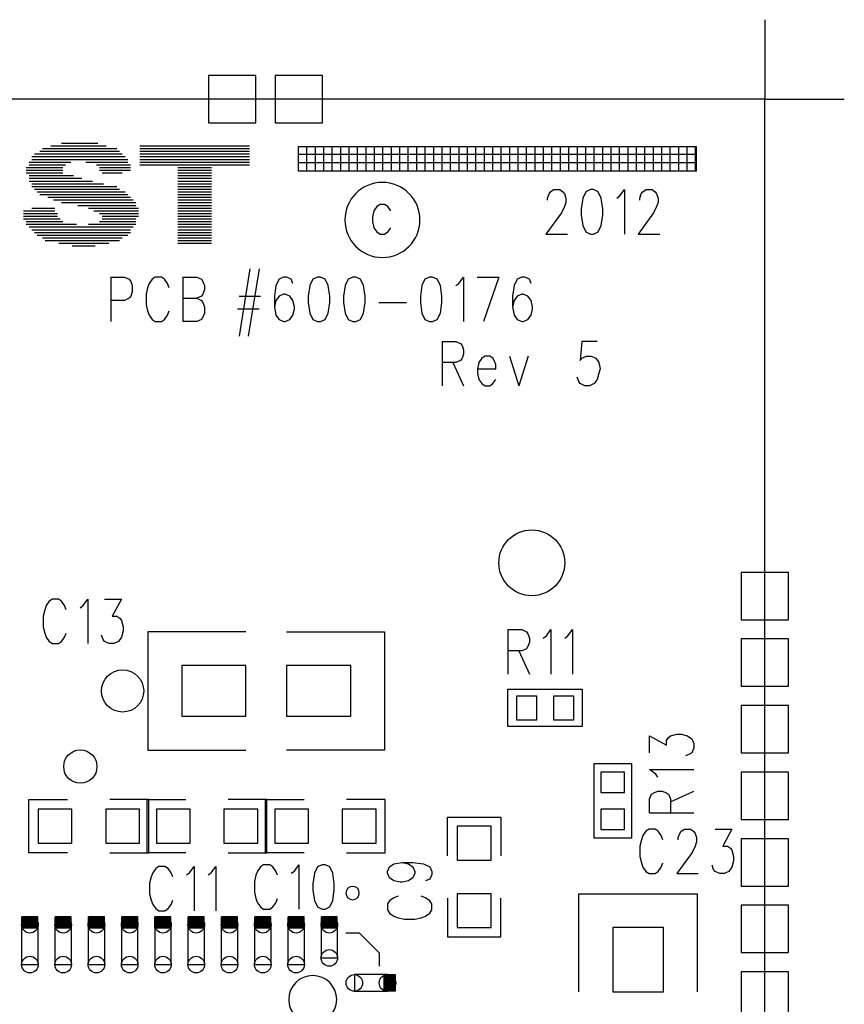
# Model space of a CAD drawing. Extents: x 0.9 to 16.1, y 0.6 to 10.4.
# Tile 19 of 21: x 10.1 to 11.4, y 6.3 to 7.9. Entities that reach past the tile are written whole.
import ezdxf

# ---------------------------------------------------------------- set-up
doc = ezdxf.new("R2010")
doc.units = 0
doc.layers.get('0').update_dxf_attribs({"linetype": 'CONTINUOUS'})
doc.layers.add('adt001026', color=3, linetype='CONTINUOUS')

# ---------------------------------------------------------------- blocks, each defined once
blk = doc.blocks.new('D11')
blk.add_circle((0, 0), 0.0265)
blk = doc.blocks.new('D12')
blk.add_circle((0, 0), 0.0336)
blk = doc.blocks.new('D18')
blk.add_lwpolyline([(-0.026895, -0.026895), (0.026895, -0.026895), (0.026895, 0.026895), (-0.026895, 0.026895)], close=True)
blk = doc.blocks.new('D22')
blk.add_lwpolyline([(-0.01614, -0.018825), (0.01614, -0.018825), (0.01614, 0.018825), (-0.01614, 0.018825)], close=True)
blk = doc.blocks.new('D23')
blk.add_lwpolyline([(-0.018825, -0.01614), (0.018825, -0.01614), (0.018825, 0.01614), (-0.018825, 0.01614)], close=True)
blk = doc.blocks.new('D24')
blk.add_lwpolyline([(-0.040335, -0.051105), (0.040335, -0.051105), (0.040335, 0.051105), (-0.040335, 0.051105)], close=True)
blk = doc.blocks.new('D27')
blk.add_lwpolyline([(-0.03765, -0.03765), (0.03765, -0.03765), (0.03765, 0.03765), (-0.03765, 0.03765)], close=True)
blk = doc.blocks.new('D28')
blk.add_circle((0, 0), 0.0524)
blk = doc.blocks.new('D35')
blk.add_lwpolyline([(-0.051105, -0.040335), (0.051105, -0.040335), (0.051105, 0.040335), (-0.051105, 0.040335)], close=True)
blk = doc.blocks.new('D38')
blk.add_lwpolyline([(0.0132, 0.0264), (-0.0132, 0.0264), (-0.0132, -0.0264), (0.0132, -0.0264)], close=True)
for centre in [(0, 0.0264), (0, -0.0264)]:
    blk.add_circle(centre, 0.0132)
blk = doc.blocks.new('D39')
blk.add_lwpolyline([(0.0132, 0.0317), (-0.0132, 0.0317), (-0.0132, -0.0317), (0.0132, -0.0317)], close=True)
for centre in [(0, 0.0317), (0, -0.0317)]:
    blk.add_circle(centre, 0.0132)
blk = doc.blocks.new('D40')
blk.add_lwpolyline([(0.0264, 0.0132), (-0.0264, 0.0132), (-0.0264, -0.0132), (0.0264, -0.0132)], close=True)
for centre in [(-0.0264, 0), (0.0264, 0)]:
    blk.add_circle(centre, 0.0132)

msp = doc.modelspace()

# ---------------------------------------------------------------- linework, layer by layer
at = {"layer": 'adt001026', "color": 3}
for points in [[(11.244904, 7.909488), (11.244904, 7.783098), (11.371294, 7.783098)], [(8.703304, 3.816078), (11.244574, 3.816078), (11.244574, 7.783098), (8.703304, 7.783098), (8.703304, 3.816078)], [(10.108444, 7.708848), (10.196644, 7.708848)], [(10.125634, 7.713138), (10.183744, 7.713138)], [(10.250434, 7.708848), (10.424734, 7.708848)], [(11.135674, 7.668738), (10.502734, 7.668738), (10.502734, 7.708008), (11.135674, 7.708008), (11.135674, 7.668738)], [(10.516174, 7.668738), (10.516174, 7.708008)], [(10.529614, 7.668738), (10.529614, 7.708008)], [(10.543054, 7.668738), (10.543054, 7.708008)], [(10.556524, 7.668738), (10.556524, 7.708008)], [(10.569964, 7.668738), (10.569964, 7.708008)], [(10.583404, 7.668738), (10.583404, 7.708008)], [(10.596844, 7.668738), (10.596844, 7.708008)], [(10.610314, 7.668738), (10.610314, 7.708008)], [(10.623754, 7.668738), (10.623754, 7.708008)], [(10.637194, 7.668738), (10.637194, 7.708008)], [(10.650634, 7.668738), (10.650634, 7.708008)], [(10.664104, 7.668738), (10.664104, 7.708008)], [(10.677544, 7.668738), (10.677544, 7.708008)], [(10.690984, 7.668738), (10.690984, 7.708008)], [(10.704424, 7.668738), (10.704424, 7.708008)], [(10.717894, 7.668738), (10.717894, 7.708008)], [(10.731334, 7.668738), (10.731334, 7.708008)], [(10.744774, 7.668738), (10.744774, 7.708008)], [(10.758214, 7.668738), (10.758214, 7.708008)], [(10.771684, 7.668738), (10.771684, 7.708008)], [(10.785124, 7.668738), (10.785124, 7.708008)], [(10.798564, 7.668738), (10.798564, 7.708008)], [(10.812004, 7.668738), (10.812004, 7.708008)], [(10.825474, 7.668738), (10.825474, 7.708008)], [(10.838914, 7.668738), (10.838914, 7.708008)], [(10.852354, 7.668738), (10.852354, 7.708008)], [(10.865794, 7.668738), (10.865794, 7.708008)], [(10.879264, 7.668738), (10.879264, 7.708008)], [(10.892704, 7.668738), (10.892704, 7.708008)], [(10.906144, 7.668738), (10.906144, 7.708008)], [(10.919584, 7.668738), (10.919584, 7.708008)], [(10.933054, 7.668738), (10.933054, 7.708008)], [(10.946494, 7.668738), (10.946494, 7.708008)], [(10.959934, 7.668738), (10.959934, 7.708008)], [(10.973374, 7.668738), (10.973374, 7.708008)], [(10.986844, 7.668738), (10.986844, 7.708008)], [(11.000284, 7.668738), (11.000284, 7.708008)], [(11.013724, 7.668738), (11.013724, 7.708008)], [(11.027164, 7.668738), (11.027164, 7.708008)], [(11.040634, 7.668738), (11.040634, 7.708008)], [(11.054074, 7.668738), (11.054074, 7.708008)], [(11.067514, 7.668738), (11.067514, 7.708008)], [(11.080954, 7.668738), (11.080954, 7.708008)], [(11.094424, 7.668738), (11.094424, 7.708008)], [(11.107864, 7.668738), (11.107864, 7.708008)], [(11.121304, 7.668738), (11.121304, 7.708008)], [(11.134744, 7.668738), (11.134744, 7.708008)], [(10.078324, 7.691628), (10.226764, 7.691628)], [(10.082614, 7.695918), (10.222474, 7.695918)], [(10.091224, 7.700238), (10.218154, 7.700238)], [(10.095514, 7.704528), (10.213864, 7.704528)], [(10.250434, 7.704528), (10.424734, 7.704528)], [(10.250434, 7.700238), (10.424734, 7.700238)], [(10.250434, 7.695918), (10.424734, 7.695918)], [(10.250434, 7.691628), (10.424734, 7.691628)], [(10.502734, 7.695588), (11.135674, 7.695588)], [(10.069714, 7.674408), (10.127794, 7.674408)], [(10.074004, 7.683018), (10.140724, 7.683018)], [(10.074004, 7.678728), (10.132114, 7.678728)], [(10.078324, 7.687338), (10.231084, 7.687338)], [(10.164364, 7.683018), (10.231084, 7.683018)], [(10.181584, 7.678728), (10.235374, 7.678728)], [(10.185904, 7.674408), (10.235374, 7.674408)], [(10.250434, 7.687338), (10.424734, 7.687338)], [(10.250434, 7.683018), (10.424734, 7.683018)], [(10.250434, 7.678728), (10.424734, 7.678728)], [(10.310674, 7.674408), (10.364464, 7.674408)], [(10.502734, 7.682148), (11.135674, 7.682148)], [(10.069714, 7.670118), (10.127794, 7.670118)], [(10.069714, 7.665798), (10.127794, 7.665798)], [(10.074004, 7.661508), (10.145014, 7.661508)], [(10.185904, 7.670118), (10.235374, 7.670118)], [(10.190194, 7.665798), (10.222474, 7.665798)], [(10.310674, 7.670118), (10.364464, 7.670118)], [(10.310674, 7.665798), (10.364464, 7.665798)], [(10.310674, 7.661508), (10.364464, 7.661508)], [(10.074004, 7.657188), (10.157914, 7.657188)], [(10.074004, 7.652898), (10.175134, 7.652898)], [(10.078324, 7.648608), (10.192354, 7.648608)], [(10.078324, 7.644288), (10.213864, 7.644288)], [(10.310674, 7.657188), (10.364464, 7.657188)], [(10.310674, 7.652898), (10.364464, 7.652898)], [(10.310674, 7.648608), (10.364464, 7.648608)], [(10.310674, 7.644288), (10.364464, 7.644288)], [(10.082614, 7.639998), (10.218154, 7.639998)], [(10.086934, 7.635678), (10.226764, 7.635678)], [(10.091224, 7.631388), (10.231084, 7.631388)], [(10.310674, 7.639998), (10.364464, 7.639998)], [(10.310674, 7.635678), (10.364464, 7.635678)], [(10.310674, 7.631388), (10.364464, 7.631388)], [(10.899034, 7.622328), (10.899034, 7.625688), (10.901494, 7.632408), (10.903924, 7.635768), (10.908814, 7.639128), (10.918594, 7.639128), (10.923484, 7.635768), (10.925944, 7.632408), (10.928374, 7.625688), (10.928374, 7.618968), (10.925944, 7.612218)], [(10.967494, 7.639128), (10.960174, 7.635768), (10.955284, 7.625688), (10.952824, 7.608858), (10.952824, 7.598778), (10.955284, 7.581978), (10.960174, 7.571898), (10.967494, 7.568538), (10.972384, 7.568538), (10.979734, 7.571898), (10.984624, 7.581978), (10.987054, 7.598778), (10.987054, 7.608858), (10.984624, 7.625688), (10.979734, 7.635768), (10.972384, 7.639128), (10.967494, 7.639128)], [(11.009074, 7.625688), (11.013964, 7.629048), (11.021284, 7.639128), (11.021284, 7.568538)], [(11.045734, 7.622328), (11.045734, 7.625688), (11.048194, 7.632408), (11.050624, 7.635768), (11.055514, 7.639128), (11.065294, 7.639128), (11.070184, 7.635768), (11.072644, 7.632408), (11.075074, 7.625688), (11.075074, 7.618968), (11.072644, 7.612218)], [(10.104124, 7.627068), (10.235374, 7.627068)], [(10.112734, 7.622778), (10.239694, 7.622778)], [(10.125634, 7.618458), (10.243984, 7.618458)], [(10.151464, 7.614168), (10.243984, 7.614168)], [(10.310674, 7.627068), (10.364464, 7.627068)], [(10.310674, 7.622778), (10.364464, 7.622778)], [(10.310674, 7.618458), (10.364464, 7.618458)], [(10.310674, 7.614168), (10.364464, 7.614168)], [(10.627654, 7.612218), (10.622764, 7.605498), (10.620304, 7.595418), (10.620304, 7.588698), (10.622764, 7.578618), (10.627654, 7.571898), (10.632544, 7.568538), (10.639864, 7.568538), (10.644754, 7.571898), (10.649644, 7.578618)], [(10.644754, 7.612218), (10.639864, 7.615608), (10.632544, 7.615608), (10.627654, 7.612218)], [(10.649644, 7.605498), (10.644754, 7.612218)], [(10.925944, 7.612218), (10.921054, 7.602138), (10.896604, 7.568538), (10.930834, 7.568538)], [(11.072644, 7.612218), (11.067754, 7.602138), (11.043304, 7.568538), (11.077534, 7.568538)], [(10.065394, 7.605558), (10.114894, 7.605558)], [(10.065394, 7.601268), (10.119184, 7.601268)], [(10.065394, 7.596948), (10.119184, 7.596948)], [(10.078324, 7.609878), (10.114894, 7.609878)], [(10.168684, 7.609878), (10.248304, 7.609878)], [(10.177294, 7.605558), (10.248304, 7.605558)], [(10.185904, 7.601268), (10.248304, 7.601268)], [(10.190194, 7.596948), (10.248304, 7.596948)], [(10.310674, 7.609878), (10.364464, 7.609878)], [(10.310674, 7.605558), (10.364464, 7.605558)], [(10.310674, 7.601268), (10.364464, 7.601268)], [(10.310674, 7.596948), (10.364464, 7.596948)], [(10.065394, 7.592658), (10.123504, 7.592658)], [(10.069714, 7.588338), (10.127794, 7.588338)], [(10.069714, 7.584048), (10.149304, 7.584048)], [(10.168684, 7.584048), (10.243984, 7.584048)], [(10.185904, 7.588338), (10.243984, 7.588338)], [(10.190194, 7.592658), (10.243984, 7.592658)], [(10.310674, 7.592658), (10.364464, 7.592658)], [(10.310674, 7.588338), (10.364464, 7.588338)], [(10.310674, 7.584048), (10.364464, 7.584048)], [(10.074004, 7.579758), (10.239694, 7.579758)], [(10.078324, 7.575438), (10.235374, 7.575438)], [(10.082614, 7.571148), (10.235374, 7.571148)], [(10.086934, 7.566828), (10.231084, 7.566828)], [(10.310674, 7.579758), (10.364464, 7.579758)], [(10.310674, 7.575438), (10.364464, 7.575438)], [(10.310674, 7.571148), (10.364464, 7.571148)], [(10.310674, 7.566828), (10.364464, 7.566828)], [(10.095514, 7.562538), (10.222474, 7.562538)], [(10.099834, 7.558218), (10.218154, 7.558218)], [(10.121344, 7.553928), (10.200964, 7.553928)], [(10.142854, 7.549608), (10.179424, 7.549608)], [(10.310674, 7.562538), (10.364464, 7.562538)], [(10.310674, 7.558218), (10.364464, 7.558218)], [(10.310674, 7.553928), (10.364464, 7.553928)], [(10.425334, 7.513458), (10.408204, 7.405878)], [(10.440004, 7.513458), (10.422874, 7.405878)], [(10.204054, 7.500018), (10.204054, 7.429428)], [(10.204054, 7.500018), (10.226044, 7.500018)], [(10.226044, 7.500018), (10.233394, 7.496658), (10.235824, 7.493298)], [(10.235824, 7.493298), (10.238284, 7.486578), (10.238284, 7.476498), (10.235824, 7.469748)], [(10.265164, 7.489938), (10.262734, 7.483218), (10.260274, 7.473138)], [(10.270054, 7.496658), (10.265164, 7.489938)], [(10.274944, 7.500018), (10.270054, 7.496658)], [(10.284724, 7.500018), (10.274944, 7.500018)], [(10.289614, 7.496658), (10.284724, 7.500018)], [(10.294504, 7.489938), (10.289614, 7.496658)], [(10.296964, 7.483218), (10.294504, 7.489938)], [(10.318954, 7.500018), (10.318954, 7.429428)], [(10.318954, 7.500018), (10.340974, 7.500018), (10.348294, 7.496658)], [(10.348294, 7.496658), (10.350754, 7.493298), (10.353184, 7.486578)], [(10.353184, 7.486578), (10.353184, 7.479858)], [(10.493794, 7.489938), (10.491334, 7.496658), (10.484014, 7.500018), (10.479124, 7.500018), (10.471774, 7.496658), (10.466884, 7.486578), (10.464454, 7.469748), (10.464454, 7.452948), (10.466884, 7.439508), (10.471774, 7.432788), (10.479124, 7.429428), (10.481554, 7.429428), (10.488904, 7.432788), (10.493794, 7.439508), (10.496224, 7.449588), (10.496224, 7.452948), (10.493794, 7.463028), (10.488904, 7.469748), (10.481554, 7.473138), (10.479124, 7.473138), (10.471774, 7.469748), (10.466884, 7.463028), (10.464454, 7.452948)], [(10.532914, 7.500018), (10.525564, 7.496658), (10.520674, 7.486578), (10.518244, 7.469748), (10.518244, 7.459668), (10.520674, 7.442868), (10.525564, 7.432788), (10.532914, 7.429428), (10.537804, 7.429428), (10.545124, 7.432788), (10.550014, 7.442868), (10.552474, 7.459668), (10.552474, 7.469748), (10.550014, 7.486578), (10.545124, 7.496658), (10.537804, 7.500018), (10.532914, 7.500018)], [(10.589134, 7.500018), (10.581814, 7.496658), (10.576924, 7.486578), (10.574464, 7.469748), (10.574464, 7.459668), (10.576924, 7.442868), (10.581814, 7.432788), (10.589134, 7.429428), (10.594024, 7.429428), (10.601374, 7.432788), (10.606264, 7.442868), (10.608694, 7.459668), (10.608694, 7.469748), (10.606264, 7.486578), (10.601374, 7.496658), (10.594024, 7.500018), (10.589134, 7.500018)], [(10.711384, 7.500018), (10.704064, 7.496658), (10.699174, 7.486578), (10.696714, 7.469748), (10.696714, 7.459668), (10.699174, 7.442868), (10.704064, 7.432788), (10.711384, 7.429428), (10.716274, 7.429428), (10.723624, 7.432788), (10.728514, 7.442868), (10.730944, 7.459668), (10.730944, 7.469748), (10.728514, 7.486578), (10.723624, 7.496658), (10.716274, 7.500018), (10.711384, 7.500018)], [(10.752964, 7.486578), (10.757854, 7.489938), (10.765174, 7.500018), (10.765174, 7.429428)], [(10.787194, 7.500018), (10.821424, 7.500018)], [(10.821424, 7.500018), (10.796974, 7.429428)], [(10.872754, 7.489938), (10.870324, 7.496658), (10.862974, 7.500018), (10.858084, 7.500018), (10.850764, 7.496658), (10.845874, 7.486578), (10.843414, 7.469748), (10.843414, 7.452948), (10.845874, 7.439508), (10.850764, 7.432788), (10.858084, 7.429428), (10.860544, 7.429428), (10.867864, 7.432788), (10.872754, 7.439508), (10.875214, 7.449588), (10.875214, 7.452948), (10.872754, 7.463028), (10.867864, 7.469748), (10.860544, 7.473138), (10.858084, 7.473138), (10.850764, 7.469748), (10.845874, 7.463028), (10.843414, 7.452948)], [(10.260274, 7.473138), (10.260274, 7.456308)], [(10.353184, 7.479858), (10.350754, 7.473138), (10.348294, 7.469748)], [(10.226044, 7.463028), (10.204054, 7.463028)], [(10.235824, 7.469748), (10.233394, 7.466388), (10.226044, 7.463028)], [(10.260274, 7.456308), (10.262734, 7.446228), (10.265164, 7.439508)], [(10.318954, 7.466388), (10.340974, 7.466388), (10.348294, 7.463028)], [(10.348294, 7.469748), (10.340974, 7.466388)], [(10.348294, 7.463028), (10.350754, 7.459668), (10.353184, 7.452948)], [(10.408204, 7.469748), (10.442434, 7.469748)], [(10.630714, 7.459668), (10.674724, 7.459668)], [(10.265164, 7.439508), (10.270054, 7.432788)], [(10.289614, 7.432788), (10.294504, 7.439508)], [(10.294504, 7.439508), (10.296964, 7.446228)], [(10.353184, 7.442868), (10.350754, 7.436148), (10.348294, 7.432788)], [(10.353184, 7.452948), (10.353184, 7.442868)], [(10.405774, 7.449588), (10.440004, 7.449588)], [(10.270054, 7.432788), (10.274944, 7.429428)], [(10.274944, 7.429428), (10.284724, 7.429428)], [(10.284724, 7.429428), (10.289614, 7.432788)], [(10.348294, 7.432788), (10.340974, 7.429428), (10.318954, 7.429428)], [(10.731184, 7.397808), (10.731184, 7.327218)], [(10.731184, 7.397808), (10.753204, 7.397808), (10.760524, 7.394448), (10.762984, 7.391088), (10.765414, 7.384368), (10.765414, 7.377648), (10.762984, 7.370928), (10.760524, 7.367568), (10.753204, 7.364208), (10.731184, 7.364208)], [(10.978144, 7.397808), (10.953694, 7.397808), (10.951234, 7.367568), (10.953694, 7.370928), (10.961014, 7.374288), (10.968364, 7.374288), (10.975684, 7.370928), (10.980574, 7.364208), (10.983034, 7.354128), (10.980574, 7.347378), (10.978144, 7.337298), (10.973254, 7.330578), (10.965904, 7.327218), (10.958584, 7.327218), (10.951234, 7.330578), (10.948804, 7.333938), (10.946344, 7.340658)], [(10.748314, 7.364208), (10.765414, 7.327218)], [(10.787434, 7.354128), (10.816774, 7.354128), (10.816774, 7.360848), (10.814314, 7.367568), (10.811884, 7.370928), (10.806994, 7.374288), (10.799644, 7.374288), (10.794754, 7.370928), (10.789864, 7.364208), (10.787434, 7.354128), (10.787434, 7.347378), (10.789864, 7.337298), (10.794754, 7.330578), (10.799644, 7.327218), (10.806994, 7.327218), (10.811884, 7.330578), (10.816774, 7.337298)], [(10.838764, 7.374288), (10.853434, 7.327218)], [(10.868104, 7.374288), (10.853434, 7.327218)], [(10.133134, 6.970848), (10.130704, 6.977598), (10.125814, 6.984318), (10.120924, 6.987678), (10.111144, 6.987678), (10.106254, 6.984318), (10.101364, 6.977598), (10.098904, 6.970848)], [(10.155154, 6.974208), (10.160044, 6.977598), (10.167364, 6.987678)], [(10.167364, 6.987678), (10.167364, 6.917058)], [(10.194274, 6.987678), (10.221154, 6.987678)], [(10.221154, 6.987678), (10.206484, 6.960768)], [(10.098904, 6.970848), (10.096474, 6.960768), (10.096474, 6.943968), (10.098904, 6.933888)], [(10.206484, 6.960768), (10.213834, 6.960768), (10.218724, 6.957408), (10.221154, 6.954048)], [(10.221154, 6.954048), (10.223614, 6.943968), (10.223614, 6.937248), (10.221154, 6.927168)], [(10.836094, 6.939258), (10.836094, 6.868668)], [(10.836094, 6.939258), (10.858084, 6.939258), (10.865434, 6.935898), (10.867864, 6.932538), (10.870324, 6.925818), (10.870324, 6.919098), (10.867864, 6.912348), (10.865434, 6.908988), (10.858084, 6.905628), (10.836094, 6.905628)], [(10.892314, 6.925818), (10.897204, 6.929178), (10.904554, 6.939258), (10.904554, 6.868668)], [(10.926544, 6.925818), (10.931434, 6.929178), (10.938784, 6.939258), (10.938784, 6.868668)], [(10.098904, 6.933888), (10.101364, 6.927168), (10.106254, 6.920418), (10.111144, 6.917058), (10.120924, 6.917058), (10.125814, 6.920418), (10.130704, 6.927168), (10.133134, 6.933888)], [(10.191814, 6.923808), (10.189384, 6.930528)], [(10.201594, 6.917058), (10.194274, 6.920418), (10.191814, 6.923808)], [(10.221154, 6.927168), (10.216264, 6.920418)], [(10.419214, 6.935898), (10.263214, 6.935898), (10.263214, 6.747618), (10.419214, 6.747618)], [(10.483774, 6.935898), (10.639744, 6.935898), (10.639744, 6.747618), (10.483774, 6.747618)], [(10.216264, 6.920418), (10.208944, 6.917058), (10.201594, 6.917058)], [(10.853194, 6.905628), (10.870324, 6.868668)], [(10.954414, 6.785298), (10.836094, 6.785298), (10.836094, 6.844458), (10.954414, 6.844458), (10.954414, 6.785298)], [(11.061334, 6.743478), (11.061334, 6.770358), (11.088214, 6.755688), (11.088214, 6.763038), (11.091574, 6.767928)], [(11.091574, 6.767928), (11.094964, 6.770358), (11.105044, 6.772818), (11.111764, 6.772818), (11.121844, 6.770358), (11.128564, 6.765468), (11.131924, 6.758148), (11.131924, 6.750798), (11.128564, 6.743478), (11.125204, 6.741018), (11.118484, 6.738588)], [(10.973254, 6.607788), (10.973254, 6.726108), (11.032414, 6.726108), (11.032414, 6.607788), (10.973254, 6.607788)], [(11.074774, 6.704358), (11.071414, 6.709248), (11.061334, 6.716568), (11.131924, 6.716568)], [(11.061334, 6.648108), (11.061334, 6.670128), (11.064694, 6.677448), (11.068054, 6.679908), (11.074774, 6.682338), (11.081494, 6.682338), (11.088214, 6.679908), (11.091574, 6.677448)], [(11.091574, 6.677448), (11.094964, 6.670128), (11.094964, 6.648108)], [(11.094964, 6.665238), (11.131924, 6.682338)], [(10.135474, 6.584238), (10.073794, 6.584238), (10.073794, 6.668958), (10.135474, 6.668958)], [(10.202704, 6.584238), (10.264384, 6.584238), (10.264384, 6.668958), (10.202704, 6.668958)], [(10.323724, 6.584238), (10.262044, 6.584238), (10.262044, 6.668958), (10.323724, 6.668958)], [(10.390984, 6.584238), (10.452664, 6.584238), (10.452664, 6.668958), (10.390984, 6.668958)], [(10.512004, 6.584238), (10.450324, 6.584238), (10.450324, 6.668958), (10.512004, 6.668958)], [(10.579234, 6.584238), (10.640914, 6.584238), (10.640914, 6.668958), (10.579234, 6.668958)], [(10.739944, 6.579528), (10.739944, 6.641208), (10.824664, 6.641208), (10.824664, 6.579528)], [(11.061334, 6.648108), (11.131924, 6.648108)], [(11.082544, 6.605088), (11.080084, 6.611808), (11.075194, 6.618528), (11.070304, 6.621888), (11.060524, 6.621888), (11.055634, 6.618528), (11.050744, 6.611808), (11.048314, 6.605088), (11.045854, 6.595008), (11.045854, 6.578178), (11.048314, 6.568098), (11.050744, 6.561378), (11.055634, 6.554658), (11.060524, 6.551298), (11.070304, 6.551298), (11.075194, 6.554658), (11.080084, 6.561378), (11.082544, 6.568098)], [(11.106994, 6.605088), (11.106994, 6.608448), (11.109424, 6.615168), (11.111884, 6.618528), (11.116774, 6.621888), (11.126554, 6.621888), (11.131444, 6.618528), (11.133874, 6.615168), (11.136334, 6.608448), (11.136334, 6.601728), (11.133874, 6.595008), (11.128984, 6.584928), (11.104534, 6.551298), (11.138764, 6.551298)], [(11.165674, 6.621888), (11.192554, 6.621888), (11.177884, 6.595008), (11.185234, 6.595008), (11.190124, 6.591648), (11.192554, 6.588288), (11.195014, 6.578178), (11.195014, 6.571458), (11.192554, 6.561378), (11.187664, 6.554658), (11.180344, 6.551298), (11.172994, 6.551298), (11.165674, 6.554658), (11.163214, 6.558018), (11.160784, 6.564738)], [(10.302574, 6.545928), (10.300144, 6.552648), (10.295254, 6.559368), (10.290364, 6.562728), (10.280584, 6.562728), (10.275694, 6.559368), (10.270804, 6.552648), (10.268344, 6.545928), (10.265914, 6.535818)], [(10.324594, 6.549288), (10.329484, 6.552648), (10.336804, 6.562728), (10.336804, 6.492138)], [(10.358824, 6.549288), (10.363714, 6.552648), (10.371034, 6.562728), (10.371034, 6.492138)], [(10.469344, 6.548598), (10.466884, 6.555318), (10.461994, 6.562068), (10.457104, 6.565428), (10.447324, 6.565428), (10.442434, 6.562068), (10.437544, 6.555318), (10.435114, 6.548598), (10.432654, 6.538518), (10.432654, 6.521718), (10.435114, 6.511638), (10.437544, 6.504918), (10.442434, 6.498168), (10.447324, 6.494808), (10.457104, 6.494808), (10.461994, 6.498168), (10.466884, 6.504918), (10.469344, 6.511638)], [(10.491334, 6.551958), (10.496224, 6.555318), (10.503574, 6.565428), (10.503574, 6.494808)], [(10.540234, 6.565428), (10.532914, 6.562068), (10.528024, 6.551958), (10.525564, 6.535158), (10.525564, 6.525078), (10.528024, 6.508278), (10.532914, 6.498168), (10.540234, 6.494808), (10.545124, 6.494808), (10.552474, 6.498168), (10.557364, 6.508278), (10.559794, 6.525078), (10.559794, 6.535158), (10.557364, 6.551958), (10.552474, 6.562068), (10.545124, 6.565428), (10.540234, 6.565428)], [(10.668004, 6.569148), (10.678084, 6.566688), (10.684804, 6.561798), (10.688164, 6.554478), (10.688164, 6.552018), (10.684804, 6.544698), (10.678084, 6.539808), (10.668004, 6.537348), (10.664644, 6.537348), (10.654534, 6.539808), (10.647814, 6.544698), (10.644454, 6.552018), (10.644454, 6.554478), (10.647814, 6.561798), (10.654534, 6.566688), (10.668004, 6.569148), (10.684804, 6.569148), (10.701604, 6.566688), (10.711684, 6.561798), (10.715074, 6.554478)], [(10.715074, 6.549588), (10.711684, 6.542238), (10.704964, 6.539808)], [(10.715074, 6.554478), (10.715074, 6.549588)], [(10.265914, 6.535818), (10.265914, 6.519018), (10.268344, 6.508938), (10.270804, 6.502218), (10.275694, 6.495498), (10.280584, 6.492138), (10.290364, 6.492138), (10.295254, 6.495498), (10.300144, 6.502218), (10.302574, 6.508938)], [(10.661284, 6.515358), (10.654534, 6.512898), (10.647814, 6.508008), (10.644454, 6.503118), (10.644454, 6.493338), (10.647814, 6.488448), (10.654534, 6.483558), (10.661284, 6.481128)], [(10.715074, 6.503118), (10.711684, 6.508008), (10.704964, 6.512898), (10.698244, 6.515358)], [(10.949044, 6.363018), (10.949044, 6.519018), (11.137324, 6.519018), (11.137324, 6.363018)], [(10.715074, 6.493338), (10.715074, 6.503118)], [(10.739944, 6.512298), (10.739944, 6.450618), (10.824664, 6.450618), (10.824664, 6.512298)], [(10.661284, 6.481128), (10.671364, 6.478668), (10.688164, 6.478668), (10.698244, 6.481128), (10.704964, 6.483558), (10.711684, 6.488448), (10.715074, 6.493338)], [(10.088074, 6.464718), (10.088074, 6.482718), (10.062664, 6.482718), (10.062664, 6.464718), (10.088074, 6.464718)], [(10.062664, 6.464718), (10.062664, 6.482718)], [(10.063204, 6.464718), (10.063204, 6.482718)], [(10.063744, 6.464718), (10.063744, 6.482718)], [(10.064254, 6.464718), (10.064254, 6.482718)], [(10.064794, 6.464718), (10.064794, 6.482718)], [(10.065334, 6.464718), (10.065334, 6.482718)], [(10.065844, 6.464718), (10.065844, 6.482718)], [(10.066384, 6.464718), (10.066384, 6.482718)], [(10.066924, 6.464718), (10.066924, 6.482718)], [(10.067434, 6.464718), (10.067434, 6.482718)], [(10.067974, 6.464718), (10.067974, 6.482718)], [(10.068484, 6.464718), (10.068484, 6.482718)], [(10.069024, 6.464718), (10.069024, 6.482718)], [(10.069564, 6.464718), (10.069564, 6.482718)], [(10.070074, 6.464718), (10.070074, 6.482718)], [(10.070614, 6.464718), (10.070614, 6.482718)], [(10.071154, 6.464718), (10.071154, 6.482718)], [(10.071664, 6.464718), (10.071664, 6.482718)], [(10.072204, 6.464718), (10.072204, 6.482718)], [(10.072744, 6.464718), (10.072744, 6.482718)], [(10.073254, 6.464718), (10.073254, 6.482718)], [(10.073794, 6.464718), (10.073794, 6.482718)], [(10.074334, 6.464718), (10.074334, 6.482718)], [(10.074844, 6.464718), (10.074844, 6.482718)], [(10.075384, 6.464718), (10.075384, 6.482718)], [(10.075924, 6.464718), (10.075924, 6.482718)], [(10.076434, 6.464718), (10.076434, 6.482718)], [(10.076974, 6.464718), (10.076974, 6.482718)], [(10.077514, 6.464718), (10.077514, 6.482718)], [(10.078024, 6.464718), (10.078024, 6.482718)], [(10.078564, 6.464718), (10.078564, 6.482718)], [(10.079074, 6.464718), (10.079074, 6.482718)], [(10.079614, 6.464718), (10.079614, 6.482718)], [(10.080154, 6.464718), (10.080154, 6.482718)], [(10.080664, 6.464718), (10.080664, 6.482718)], [(10.081204, 6.464718), (10.081204, 6.482718)], [(10.081744, 6.464718), (10.081744, 6.482718)], [(10.082254, 6.464718), (10.082254, 6.482718)], [(10.082794, 6.464718), (10.082794, 6.482718)], [(10.083334, 6.464718), (10.083334, 6.482718)], [(10.083844, 6.464718), (10.083844, 6.482718)], [(10.084384, 6.464718), (10.084384, 6.482718)], [(10.084924, 6.464718), (10.084924, 6.482718)], [(10.085434, 6.464718), (10.085434, 6.482718)], [(10.085974, 6.464718), (10.085974, 6.482718)], [(10.086514, 6.464718), (10.086514, 6.482718)], [(10.087024, 6.464718), (10.087024, 6.482718)], [(10.087564, 6.464718), (10.087564, 6.482718)], [(10.141024, 6.464718), (10.141024, 6.482718), (10.115614, 6.482718), (10.115614, 6.464718), (10.141024, 6.464718)], [(10.115614, 6.464718), (10.115614, 6.482718)], [(10.116154, 6.464718), (10.116154, 6.482718)], [(10.116664, 6.464718), (10.116664, 6.482718)], [(10.117204, 6.464718), (10.117204, 6.482718)], [(10.117744, 6.464718), (10.117744, 6.482718)], [(10.118254, 6.464718), (10.118254, 6.482718)], [(10.118794, 6.464718), (10.118794, 6.482718)], [(10.119334, 6.464718), (10.119334, 6.482718)], [(10.119844, 6.464718), (10.119844, 6.482718)], [(10.120384, 6.464718), (10.120384, 6.482718)], [(10.120924, 6.464718), (10.120924, 6.482718)], [(10.121434, 6.464718), (10.121434, 6.482718)], [(10.121974, 6.464718), (10.121974, 6.482718)], [(10.122514, 6.464718), (10.122514, 6.482718)], [(10.123024, 6.464718), (10.123024, 6.482718)], [(10.123564, 6.464718), (10.123564, 6.482718)], [(10.124104, 6.464718), (10.124104, 6.482718)], [(10.124614, 6.464718), (10.124614, 6.482718)], [(10.125154, 6.464718), (10.125154, 6.482718)], [(10.125664, 6.464718), (10.125664, 6.482718)], [(10.126204, 6.464718), (10.126204, 6.482718)], [(10.126744, 6.464718), (10.126744, 6.482718)], [(10.127254, 6.464718), (10.127254, 6.482718)], [(10.127794, 6.464718), (10.127794, 6.482718)], [(10.128334, 6.464718), (10.128334, 6.482718)], [(10.128844, 6.464718), (10.128844, 6.482718)], [(10.129384, 6.464718), (10.129384, 6.482718)], [(10.129924, 6.464718), (10.129924, 6.482718)], [(10.130434, 6.464718), (10.130434, 6.482718)], [(10.130974, 6.464718), (10.130974, 6.482718)], [(10.131514, 6.464718), (10.131514, 6.482718)], [(10.132024, 6.464718), (10.132024, 6.482718)], [(10.132564, 6.464718), (10.132564, 6.482718)], [(10.133104, 6.464718), (10.133104, 6.482718)], [(10.133614, 6.464718), (10.133614, 6.482718)], [(10.134154, 6.464718), (10.134154, 6.482718)], [(10.134664, 6.464718), (10.134664, 6.482718)], [(10.135204, 6.464718), (10.135204, 6.482718)], [(10.135744, 6.464718), (10.135744, 6.482718)], [(10.136254, 6.464718), (10.136254, 6.482718)], [(10.136794, 6.464718), (10.136794, 6.482718)], [(10.137334, 6.464718), (10.137334, 6.482718)], [(10.137844, 6.464718), (10.137844, 6.482718)], [(10.138384, 6.464718), (10.138384, 6.482718)], [(10.138924, 6.464718), (10.138924, 6.482718)], [(10.139434, 6.464718), (10.139434, 6.482718)], [(10.139974, 6.464718), (10.139974, 6.482718)], [(10.140514, 6.464718), (10.140514, 6.482718)], [(10.193974, 6.464718), (10.193974, 6.482718), (10.168564, 6.482718), (10.168564, 6.464718), (10.193974, 6.464718)], [(10.168564, 6.464718), (10.168564, 6.482718)], [(10.169104, 6.464718), (10.169104, 6.482718)], [(10.169614, 6.464718), (10.169614, 6.482718)], [(10.170154, 6.464718), (10.170154, 6.482718)], [(10.170664, 6.464718), (10.170664, 6.482718)], [(10.171204, 6.464718), (10.171204, 6.482718)], [(10.171744, 6.464718), (10.171744, 6.482718)], [(10.172254, 6.464718), (10.172254, 6.482718)], [(10.172794, 6.464718), (10.172794, 6.482718)], [(10.173334, 6.464718), (10.173334, 6.482718)], [(10.173844, 6.464718), (10.173844, 6.482718)], [(10.174384, 6.464718), (10.174384, 6.482718)], [(10.174924, 6.464718), (10.174924, 6.482718)], [(10.175434, 6.464718), (10.175434, 6.482718)], [(10.175974, 6.464718), (10.175974, 6.482718)], [(10.176514, 6.464718), (10.176514, 6.482718)], [(10.177024, 6.464718), (10.177024, 6.482718)], [(10.177564, 6.464718), (10.177564, 6.482718)], [(10.178104, 6.464718), (10.178104, 6.482718)], [(10.178614, 6.464718), (10.178614, 6.482718)], [(10.179154, 6.464718), (10.179154, 6.482718)], [(10.179694, 6.464718), (10.179694, 6.482718)], [(10.180204, 6.464718), (10.180204, 6.482718)], [(10.180744, 6.464718), (10.180744, 6.482718)], [(10.181254, 6.464718), (10.181254, 6.482718)], [(10.181794, 6.464718), (10.181794, 6.482718)], [(10.182334, 6.464718), (10.182334, 6.482718)], [(10.182844, 6.464718), (10.182844, 6.482718)], [(10.183384, 6.464718), (10.183384, 6.482718)], [(10.183924, 6.464718), (10.183924, 6.482718)], [(10.184434, 6.464718), (10.184434, 6.482718)], [(10.184974, 6.464718), (10.184974, 6.482718)], [(10.185514, 6.464718), (10.185514, 6.482718)], [(10.186024, 6.464718), (10.186024, 6.482718)], [(10.186564, 6.464718), (10.186564, 6.482718)], [(10.187104, 6.464718), (10.187104, 6.482718)], [(10.187614, 6.464718), (10.187614, 6.482718)], [(10.188154, 6.464718), (10.188154, 6.482718)], [(10.188694, 6.464718), (10.188694, 6.482718)], [(10.189204, 6.464718), (10.189204, 6.482718)], [(10.189744, 6.464718), (10.189744, 6.482718)], [(10.190254, 6.464718), (10.190254, 6.482718)], [(10.190794, 6.464718), (10.190794, 6.482718)], [(10.191334, 6.464718), (10.191334, 6.482718)], [(10.191844, 6.464718), (10.191844, 6.482718)], [(10.192384, 6.464718), (10.192384, 6.482718)], [(10.192924, 6.464718), (10.192924, 6.482718)], [(10.193434, 6.464718), (10.193434, 6.482718)], [(10.246924, 6.464718), (10.246924, 6.482718), (10.221514, 6.482718), (10.221514, 6.464718), (10.246924, 6.464718)], [(10.221514, 6.464718), (10.221514, 6.482718)], [(10.222024, 6.464718), (10.222024, 6.482718)], [(10.222564, 6.464718), (10.222564, 6.482718)], [(10.223104, 6.464718), (10.223104, 6.482718)], [(10.223614, 6.464718), (10.223614, 6.482718)], [(10.224154, 6.464718), (10.224154, 6.482718)], [(10.224694, 6.464718), (10.224694, 6.482718)], [(10.225204, 6.464718), (10.225204, 6.482718)], [(10.225744, 6.464718), (10.225744, 6.482718)], [(10.226254, 6.464718), (10.226254, 6.482718)], [(10.226794, 6.464718), (10.226794, 6.482718)], [(10.227334, 6.464718), (10.227334, 6.482718)], [(10.227844, 6.464718), (10.227844, 6.482718)], [(10.228384, 6.464718), (10.228384, 6.482718)], [(10.228924, 6.464718), (10.228924, 6.482718)], [(10.229434, 6.464718), (10.229434, 6.482718)], [(10.229974, 6.464718), (10.229974, 6.482718)], [(10.230514, 6.464718), (10.230514, 6.482718)], [(10.231024, 6.464718), (10.231024, 6.482718)], [(10.231564, 6.464718), (10.231564, 6.482718)], [(10.232104, 6.464718), (10.232104, 6.482718)], [(10.232614, 6.464718), (10.232614, 6.482718)], [(10.233154, 6.464718), (10.233154, 6.482718)], [(10.233694, 6.464718), (10.233694, 6.482718)], [(10.234204, 6.464718), (10.234204, 6.482718)], [(10.234744, 6.464718), (10.234744, 6.482718)], [(10.235284, 6.464718), (10.235284, 6.482718)], [(10.235794, 6.464718), (10.235794, 6.482718)], [(10.236334, 6.464718), (10.236334, 6.482718)], [(10.236844, 6.464718), (10.236844, 6.482718)], [(10.237384, 6.464718), (10.237384, 6.482718)], [(10.237924, 6.464718), (10.237924, 6.482718)], [(10.238434, 6.464718), (10.238434, 6.482718)], [(10.238974, 6.464718), (10.238974, 6.482718)], [(10.239514, 6.464718), (10.239514, 6.482718)], [(10.240024, 6.464718), (10.240024, 6.482718)], [(10.240564, 6.464718), (10.240564, 6.482718)], [(10.241104, 6.464718), (10.241104, 6.482718)], [(10.241614, 6.464718), (10.241614, 6.482718)], [(10.242154, 6.464718), (10.242154, 6.482718)], [(10.242694, 6.464718), (10.242694, 6.482718)], [(10.243204, 6.464718), (10.243204, 6.482718)], [(10.243744, 6.464718), (10.243744, 6.482718)], [(10.244284, 6.464718), (10.244284, 6.482718)], [(10.244794, 6.464718), (10.244794, 6.482718)], [(10.245334, 6.464718), (10.245334, 6.482718)], [(10.245844, 6.464718), (10.245844, 6.482718)], [(10.246384, 6.464718), (10.246384, 6.482718)], [(10.299874, 6.464718), (10.299874, 6.482718), (10.274434, 6.482718), (10.274434, 6.464718), (10.299874, 6.464718)], [(10.274434, 6.464718), (10.274434, 6.482718)], [(10.274974, 6.464718), (10.274974, 6.482718)], [(10.275514, 6.464718), (10.275514, 6.482718)], [(10.276024, 6.464718), (10.276024, 6.482718)], [(10.276564, 6.464718), (10.276564, 6.482718)], [(10.277104, 6.464718), (10.277104, 6.482718)], [(10.277614, 6.464718), (10.277614, 6.482718)], [(10.278154, 6.464718), (10.278154, 6.482718)], [(10.278694, 6.464718), (10.278694, 6.482718)], [(10.279204, 6.464718), (10.279204, 6.482718)], [(10.279744, 6.464718), (10.279744, 6.482718)], [(10.280284, 6.464718), (10.280284, 6.482718)], [(10.280794, 6.464718), (10.280794, 6.482718)], [(10.281334, 6.464718), (10.281334, 6.482718)], [(10.281844, 6.464718), (10.281844, 6.482718)], [(10.282384, 6.464718), (10.282384, 6.482718)], [(10.282924, 6.464718), (10.282924, 6.482718)], [(10.283434, 6.464718), (10.283434, 6.482718)], [(10.283974, 6.464718), (10.283974, 6.482718)], [(10.284514, 6.464718), (10.284514, 6.482718)], [(10.285024, 6.464718), (10.285024, 6.482718)], [(10.285564, 6.464718), (10.285564, 6.482718)], [(10.286104, 6.464718), (10.286104, 6.482718)], [(10.286614, 6.464718), (10.286614, 6.482718)], [(10.287154, 6.464718), (10.287154, 6.482718)], [(10.287694, 6.464718), (10.287694, 6.482718)], [(10.288204, 6.464718), (10.288204, 6.482718)], [(10.288744, 6.464718), (10.288744, 6.482718)], [(10.289284, 6.464718), (10.289284, 6.482718)], [(10.289794, 6.464718), (10.289794, 6.482718)], [(10.290334, 6.464718), (10.290334, 6.482718)], [(10.290874, 6.464718), (10.290874, 6.482718)], [(10.291384, 6.464718), (10.291384, 6.482718)], [(10.291924, 6.464718), (10.291924, 6.482718)], [(10.292434, 6.464718), (10.292434, 6.482718)], [(10.292974, 6.464718), (10.292974, 6.482718)], [(10.293514, 6.464718), (10.293514, 6.482718)], [(10.294024, 6.464718), (10.294024, 6.482718)], [(10.294564, 6.464718), (10.294564, 6.482718)], [(10.295104, 6.464718), (10.295104, 6.482718)], [(10.295614, 6.464718), (10.295614, 6.482718)], [(10.296154, 6.464718), (10.296154, 6.482718)], [(10.296694, 6.464718), (10.296694, 6.482718)], [(10.297204, 6.464718), (10.297204, 6.482718)], [(10.297744, 6.464718), (10.297744, 6.482718)], [(10.298284, 6.464718), (10.298284, 6.482718)], [(10.298794, 6.464718), (10.298794, 6.482718)], [(10.299334, 6.464718), (10.299334, 6.482718)], [(10.352794, 6.464718), (10.352794, 6.482718), (10.327384, 6.482718), (10.327384, 6.464718), (10.352794, 6.464718)], [(10.327384, 6.464718), (10.327384, 6.482718)], [(10.327924, 6.464718), (10.327924, 6.482718)], [(10.328434, 6.464718), (10.328434, 6.482718)], [(10.328974, 6.464718), (10.328974, 6.482718)], [(10.329514, 6.464718), (10.329514, 6.482718)], [(10.330024, 6.464718), (10.330024, 6.482718)], [(10.330564, 6.464718), (10.330564, 6.482718)], [(10.331104, 6.464718), (10.331104, 6.482718)], [(10.331614, 6.464718), (10.331614, 6.482718)], [(10.332154, 6.464718), (10.332154, 6.482718)], [(10.332694, 6.464718), (10.332694, 6.482718)], [(10.333204, 6.464718), (10.333204, 6.482718)], [(10.333744, 6.464718), (10.333744, 6.482718)], [(10.334284, 6.464718), (10.334284, 6.482718)], [(10.334794, 6.464718), (10.334794, 6.482718)], [(10.335334, 6.464718), (10.335334, 6.482718)], [(10.335874, 6.464718), (10.335874, 6.482718)], [(10.336384, 6.464718), (10.336384, 6.482718)], [(10.336924, 6.464718), (10.336924, 6.482718)], [(10.337434, 6.464718), (10.337434, 6.482718)], [(10.337974, 6.464718), (10.337974, 6.482718)], [(10.338514, 6.464718), (10.338514, 6.482718)], [(10.339024, 6.464718), (10.339024, 6.482718)], [(10.339564, 6.464718), (10.339564, 6.482718)], [(10.340104, 6.464718), (10.340104, 6.482718)], [(10.340614, 6.464718), (10.340614, 6.482718)], [(10.341154, 6.464718), (10.341154, 6.482718)], [(10.341694, 6.464718), (10.341694, 6.482718)], [(10.342204, 6.464718), (10.342204, 6.482718)], [(10.342744, 6.464718), (10.342744, 6.482718)], [(10.343284, 6.464718), (10.343284, 6.482718)], [(10.343794, 6.464718), (10.343794, 6.482718)], [(10.344334, 6.464718), (10.344334, 6.482718)], [(10.344874, 6.464718), (10.344874, 6.482718)], [(10.345384, 6.464718), (10.345384, 6.482718)], [(10.345924, 6.464718), (10.345924, 6.482718)], [(10.346464, 6.464718), (10.346464, 6.482718)], [(10.346974, 6.464718), (10.346974, 6.482718)], [(10.347514, 6.464718), (10.347514, 6.482718)], [(10.348024, 6.464718), (10.348024, 6.482718)], [(10.348564, 6.464718), (10.348564, 6.482718)], [(10.349104, 6.464718), (10.349104, 6.482718)], [(10.349614, 6.464718), (10.349614, 6.482718)], [(10.350154, 6.464718), (10.350154, 6.482718)], [(10.350694, 6.464718), (10.350694, 6.482718)], [(10.351204, 6.464718), (10.351204, 6.482718)], [(10.351744, 6.464718), (10.351744, 6.482718)], [(10.352284, 6.464718), (10.352284, 6.482718)], [(10.405744, 6.464718), (10.405744, 6.482718), (10.380334, 6.482718), (10.380334, 6.464718), (10.405744, 6.464718)], [(10.380334, 6.464718), (10.380334, 6.482718)], [(10.380874, 6.464718), (10.380874, 6.482718)], [(10.381384, 6.464718), (10.381384, 6.482718)], [(10.381924, 6.464718), (10.381924, 6.482718)], [(10.382464, 6.464718), (10.382464, 6.482718)], [(10.382974, 6.464718), (10.382974, 6.482718)], [(10.383514, 6.464718), (10.383514, 6.482718)], [(10.384024, 6.464718), (10.384024, 6.482718)], [(10.384564, 6.464718), (10.384564, 6.482718)], [(10.385104, 6.464718), (10.385104, 6.482718)], [(10.385614, 6.464718), (10.385614, 6.482718)], [(10.386154, 6.464718), (10.386154, 6.482718)], [(10.386694, 6.464718), (10.386694, 6.482718)], [(10.387204, 6.464718), (10.387204, 6.482718)], [(10.387744, 6.464718), (10.387744, 6.482718)], [(10.388284, 6.464718), (10.388284, 6.482718)], [(10.388794, 6.464718), (10.388794, 6.482718)], [(10.389334, 6.464718), (10.389334, 6.482718)], [(10.389874, 6.464718), (10.389874, 6.482718)], [(10.390384, 6.464718), (10.390384, 6.482718)], [(10.390924, 6.464718), (10.390924, 6.482718)], [(10.391464, 6.464718), (10.391464, 6.482718)], [(10.391974, 6.464718), (10.391974, 6.482718)], [(10.392514, 6.464718), (10.392514, 6.482718)], [(10.393054, 6.464718), (10.393054, 6.482718)], [(10.393564, 6.464718), (10.393564, 6.482718)], [(10.394104, 6.464718), (10.394104, 6.482718)], [(10.394614, 6.464718), (10.394614, 6.482718)], [(10.395154, 6.464718), (10.395154, 6.482718)], [(10.395694, 6.464718), (10.395694, 6.482718)], [(10.396204, 6.464718), (10.396204, 6.482718)], [(10.396744, 6.464718), (10.396744, 6.482718)], [(10.397284, 6.464718), (10.397284, 6.482718)], [(10.397794, 6.464718), (10.397794, 6.482718)], [(10.398334, 6.464718), (10.398334, 6.482718)], [(10.398874, 6.464718), (10.398874, 6.482718)], [(10.399384, 6.464718), (10.399384, 6.482718)], [(10.399924, 6.464718), (10.399924, 6.482718)], [(10.400464, 6.464718), (10.400464, 6.482718)], [(10.400974, 6.464718), (10.400974, 6.482718)], [(10.401514, 6.464718), (10.401514, 6.482718)], [(10.402054, 6.464718), (10.402054, 6.482718)], [(10.402564, 6.464718), (10.402564, 6.482718)], [(10.403104, 6.464718), (10.403104, 6.482718)], [(10.403614, 6.464718), (10.403614, 6.482718)], [(10.404154, 6.464718), (10.404154, 6.482718)], [(10.404694, 6.464718), (10.404694, 6.482718)], [(10.405204, 6.464718), (10.405204, 6.482718)], [(10.458694, 6.464718), (10.458694, 6.482718), (10.433284, 6.482718), (10.433284, 6.464718), (10.458694, 6.464718)], [(10.433284, 6.464718), (10.433284, 6.482718)], [(10.433794, 6.464718), (10.433794, 6.482718)], [(10.434334, 6.464718), (10.434334, 6.482718)], [(10.434874, 6.464718), (10.434874, 6.482718)], [(10.435384, 6.464718), (10.435384, 6.482718)], [(10.435924, 6.464718), (10.435924, 6.482718)], [(10.436464, 6.464718), (10.436464, 6.482718)], [(10.436974, 6.464718), (10.436974, 6.482718)], [(10.437514, 6.464718), (10.437514, 6.482718)], [(10.438054, 6.464718), (10.438054, 6.482718)], [(10.438564, 6.464718), (10.438564, 6.482718)], [(10.439104, 6.464718), (10.439104, 6.482718)], [(10.439614, 6.464718), (10.439614, 6.482718)], [(10.440154, 6.464718), (10.440154, 6.482718)], [(10.440694, 6.464718), (10.440694, 6.482718)], [(10.441204, 6.464718), (10.441204, 6.482718)], [(10.441744, 6.464718), (10.441744, 6.482718)], [(10.442284, 6.464718), (10.442284, 6.482718)], [(10.442794, 6.464718), (10.442794, 6.482718)], [(10.443334, 6.464718), (10.443334, 6.482718)], [(10.443874, 6.464718), (10.443874, 6.482718)], [(10.444384, 6.464718), (10.444384, 6.482718)], [(10.444924, 6.464718), (10.444924, 6.482718)], [(10.445464, 6.464718), (10.445464, 6.482718)], [(10.445974, 6.464718), (10.445974, 6.482718)], [(10.446514, 6.464718), (10.446514, 6.482718)], [(10.447054, 6.464718), (10.447054, 6.482718)], [(10.447564, 6.464718), (10.447564, 6.482718)], [(10.448104, 6.464718), (10.448104, 6.482718)], [(10.448644, 6.464718), (10.448644, 6.482718)], [(10.449154, 6.464718), (10.449154, 6.482718)], [(10.449694, 6.464718), (10.449694, 6.482718)], [(10.450204, 6.464718), (10.450204, 6.482718)], [(10.450744, 6.464718), (10.450744, 6.482718)], [(10.451284, 6.464718), (10.451284, 6.482718)], [(10.451794, 6.464718), (10.451794, 6.482718)], [(10.452334, 6.464718), (10.452334, 6.482718)], [(10.452874, 6.464718), (10.452874, 6.482718)], [(10.453384, 6.464718), (10.453384, 6.482718)], [(10.453924, 6.464718), (10.453924, 6.482718)], [(10.454464, 6.464718), (10.454464, 6.482718)], [(10.454974, 6.464718), (10.454974, 6.482718)], [(10.455514, 6.464718), (10.455514, 6.482718)], [(10.456054, 6.464718), (10.456054, 6.482718)], [(10.456564, 6.464718), (10.456564, 6.482718)], [(10.457104, 6.464718), (10.457104, 6.482718)], [(10.457644, 6.464718), (10.457644, 6.482718)], [(10.458154, 6.464718), (10.458154, 6.482718)], [(10.511644, 6.464718), (10.511644, 6.482718), (10.486204, 6.482718), (10.486204, 6.464718), (10.511644, 6.464718)], [(10.486204, 6.464718), (10.486204, 6.482718)], [(10.486744, 6.464718), (10.486744, 6.482718)], [(10.487284, 6.464718), (10.487284, 6.482718)], [(10.487794, 6.464718), (10.487794, 6.482718)], [(10.488334, 6.464718), (10.488334, 6.482718)], [(10.488874, 6.464718), (10.488874, 6.482718)], [(10.489384, 6.464718), (10.489384, 6.482718)], [(10.489924, 6.464718), (10.489924, 6.482718)], [(10.490464, 6.464718), (10.490464, 6.482718)], [(10.490974, 6.464718), (10.490974, 6.482718)], [(10.491514, 6.464718), (10.491514, 6.482718)], [(10.492054, 6.464718), (10.492054, 6.482718)], [(10.492564, 6.464718), (10.492564, 6.482718)], [(10.493104, 6.464718), (10.493104, 6.482718)], [(10.493644, 6.464718), (10.493644, 6.482718)], [(10.494154, 6.464718), (10.494154, 6.482718)], [(10.494694, 6.464718), (10.494694, 6.482718)], [(10.495204, 6.464718), (10.495204, 6.482718)], [(10.495744, 6.464718), (10.495744, 6.482718)], [(10.496284, 6.464718), (10.496284, 6.482718)], [(10.496794, 6.464718), (10.496794, 6.482718)], [(10.497334, 6.464718), (10.497334, 6.482718)], [(10.497874, 6.464718), (10.497874, 6.482718)], [(10.498384, 6.464718), (10.498384, 6.482718)], [(10.498924, 6.464718), (10.498924, 6.482718)], [(10.499464, 6.464718), (10.499464, 6.482718)], [(10.499974, 6.464718), (10.499974, 6.482718)], [(10.500514, 6.464718), (10.500514, 6.482718)], [(10.501054, 6.464718), (10.501054, 6.482718)], [(10.501564, 6.464718), (10.501564, 6.482718)], [(10.502104, 6.464718), (10.502104, 6.482718)], [(10.502644, 6.464718), (10.502644, 6.482718)], [(10.503154, 6.464718), (10.503154, 6.482718)], [(10.503694, 6.464718), (10.503694, 6.482718)], [(10.504234, 6.464718), (10.504234, 6.482718)], [(10.504744, 6.464718), (10.504744, 6.482718)], [(10.505284, 6.464718), (10.505284, 6.482718)], [(10.505794, 6.464718), (10.505794, 6.482718)], [(10.506334, 6.464718), (10.506334, 6.482718)], [(10.506874, 6.464718), (10.506874, 6.482718)], [(10.507384, 6.464718), (10.507384, 6.482718)], [(10.507924, 6.464718), (10.507924, 6.482718)], [(10.508464, 6.464718), (10.508464, 6.482718)], [(10.508974, 6.464718), (10.508974, 6.482718)], [(10.509514, 6.464718), (10.509514, 6.482718)], [(10.510054, 6.464718), (10.510054, 6.482718)], [(10.510564, 6.464718), (10.510564, 6.482718)], [(10.511104, 6.464718), (10.511104, 6.482718)], [(10.564564, 6.464718), (10.564564, 6.482718), (10.539154, 6.482718), (10.539154, 6.464718), (10.564564, 6.464718)], [(10.539154, 6.464718), (10.539154, 6.482718)], [(10.539694, 6.464718), (10.539694, 6.482718)], [(10.540234, 6.464718), (10.540234, 6.482718)], [(10.540744, 6.464718), (10.540744, 6.482718)], [(10.541284, 6.464718), (10.541284, 6.482718)], [(10.541794, 6.464718), (10.541794, 6.482718)], [(10.542334, 6.464718), (10.542334, 6.482718)], [(10.542874, 6.464718), (10.542874, 6.482718)], [(10.543384, 6.464718), (10.543384, 6.482718)], [(10.543924, 6.464718), (10.543924, 6.482718)], [(10.544464, 6.464718), (10.544464, 6.482718)], [(10.544974, 6.464718), (10.544974, 6.482718)], [(10.545514, 6.464718), (10.545514, 6.482718)], [(10.546054, 6.464718), (10.546054, 6.482718)], [(10.546564, 6.464718), (10.546564, 6.482718)], [(10.547104, 6.464718), (10.547104, 6.482718)], [(10.547644, 6.464718), (10.547644, 6.482718)], [(10.548154, 6.464718), (10.548154, 6.482718)], [(10.548694, 6.464718), (10.548694, 6.482718)], [(10.549234, 6.464718), (10.549234, 6.482718)], [(10.549744, 6.464718), (10.549744, 6.482718)], [(10.550284, 6.464718), (10.550284, 6.482718)], [(10.550794, 6.464718), (10.550794, 6.482718)], [(10.551334, 6.464718), (10.551334, 6.482718)], [(10.551874, 6.464718), (10.551874, 6.482718)], [(10.552384, 6.464718), (10.552384, 6.482718)], [(10.552924, 6.464718), (10.552924, 6.482718)], [(10.553464, 6.464718), (10.553464, 6.482718)], [(10.553974, 6.464718), (10.553974, 6.482718)], [(10.554514, 6.464718), (10.554514, 6.482718)], [(10.555054, 6.464718), (10.555054, 6.482718)], [(10.555564, 6.464718), (10.555564, 6.482718)], [(10.556104, 6.464718), (10.556104, 6.482718)], [(10.556644, 6.464718), (10.556644, 6.482718)], [(10.557154, 6.464718), (10.557154, 6.482718)], [(10.557694, 6.464718), (10.557694, 6.482718)], [(10.558234, 6.464718), (10.558234, 6.482718)], [(10.558744, 6.464718), (10.558744, 6.482718)], [(10.559284, 6.464718), (10.559284, 6.482718)], [(10.559824, 6.464718), (10.559824, 6.482718)], [(10.560334, 6.464718), (10.560334, 6.482718)], [(10.560874, 6.464718), (10.560874, 6.482718)], [(10.561384, 6.464718), (10.561384, 6.482718)], [(10.561924, 6.464718), (10.561924, 6.482718)], [(10.562464, 6.464718), (10.562464, 6.482718)], [(10.562974, 6.464718), (10.562974, 6.482718)], [(10.563514, 6.464718), (10.563514, 6.482718)], [(10.564054, 6.464718), (10.564054, 6.482718)], [(10.578334, 6.456768), (10.599514, 6.456768), (10.631284, 6.424998), (10.631284, 6.403818)], [(10.657234, 6.364638), (10.657234, 6.390048), (10.639234, 6.390048), (10.639234, 6.364638), (10.657234, 6.364638)], [(10.639234, 6.364638), (10.639234, 6.390048)], [(10.639744, 6.364638), (10.639744, 6.390048)], [(10.640284, 6.364638), (10.640284, 6.390048)], [(10.640824, 6.364638), (10.640824, 6.390048)], [(10.641334, 6.364638), (10.641334, 6.390048)], [(10.641874, 6.364638), (10.641874, 6.390048)], [(10.642414, 6.364638), (10.642414, 6.390048)], [(10.642924, 6.364638), (10.642924, 6.390048)], [(10.643464, 6.364638), (10.643464, 6.390048)], [(10.643974, 6.364638), (10.643974, 6.390048)], [(10.644514, 6.364638), (10.644514, 6.390048)], [(10.645054, 6.364638), (10.645054, 6.390048)], [(10.645564, 6.364638), (10.645564, 6.390048)], [(10.646104, 6.364638), (10.646104, 6.390048)], [(10.646644, 6.364638), (10.646644, 6.390048)], [(10.647154, 6.364638), (10.647154, 6.390048)], [(10.647694, 6.364638), (10.647694, 6.390048)], [(10.648234, 6.364638), (10.648234, 6.390048)], [(10.648744, 6.364638), (10.648744, 6.390048)], [(10.649284, 6.364638), (10.649284, 6.390048)], [(10.649824, 6.364638), (10.649824, 6.390048)], [(10.650334, 6.364638), (10.650334, 6.390048)], [(10.650874, 6.364638), (10.650874, 6.390048)], [(10.651414, 6.364638), (10.651414, 6.390048)], [(10.651924, 6.364638), (10.651924, 6.390048)], [(10.652464, 6.364638), (10.652464, 6.390048)], [(10.652974, 6.364638), (10.652974, 6.390048)], [(10.653514, 6.364638), (10.653514, 6.390048)], [(10.654054, 6.364638), (10.654054, 6.390048)], [(10.654564, 6.364638), (10.654564, 6.390048)], [(10.655104, 6.364638), (10.655104, 6.390048)], [(10.655644, 6.364638), (10.655644, 6.390048)], [(10.656154, 6.364638), (10.656154, 6.390048)], [(10.656694, 6.364638), (10.656694, 6.390048)]]:
    msp.add_lwpolyline(points, dxfattribs=at)
for points in [[(10.696054, 7.590978), (10.696054, 7.590978), (10.696054, 7.590978, 1), (10.576654, 7.590978), (10.576654, 7.590978), (10.576654, 7.590978, 1), (10.696054, 7.590978), (10.696054, 7.590978)], [(10.599514, 6.520308), (10.599514, 6.520308), (10.599514, 6.520308, 1), (10.578334, 6.520308), (10.578334, 6.520308), (10.578334, 6.520308, 1), (10.599514, 6.520308), (10.599514, 6.520308)], [(10.563574, 6.350868), (10.563574, 6.350868), (10.563574, 6.350868, 1), (10.487194, 6.350868), (10.487194, 6.350868), (10.487194, 6.350868, 1), (10.563574, 6.350868), (10.563574, 6.350868)]]:
    msp.add_lwpolyline(points, format="xyb", dxfattribs=at)

# ---------------------------------------------------------------- block references
at = {"layer": 'adt001026'}
for name, p in [('D27', (10.397494, 7.783098)), ('D27', (10.503364, 7.783098)), ('D28', (10.873984, 7.045608)), ('D27', (11.244574, 6.992658)), ('D27', (11.244574, 6.886758)), ('D35', (10.368124, 6.841758)), ('D35', (10.534864, 6.841758)), ('D12', (10.222894, 6.841758)), ('D22', (10.865674, 6.814878)), ('D22', (10.924834, 6.814878)), ('D27', (11.244574, 6.780888)), ('D11', (10.155634, 6.721488)), ('D23', (11.002834, 6.696528)), ('D27', (11.244574, 6.674988)), ('D18', (10.115314, 6.626598)), ('D18', (10.222894, 6.626598)), ('D18', (10.303564, 6.626598)), ('D18', (10.411144, 6.626598)), ('D18', (10.491844, 6.626598)), ('D18', (10.599424, 6.626598)), ('D23', (11.002834, 6.637368)), ('D18', (10.782304, 6.599718)), ('D27', (11.244574, 6.569118)), ('D18', (10.782304, 6.492138)), ('D27', (11.244574, 6.463218)), ('D39', (10.075384, 6.438228)), ('D39', (10.128334, 6.438228)), ('D39', (10.181254, 6.438228)), ('D39', (10.234204, 6.438228)), ('D39', (10.287154, 6.438228)), ('D39', (10.340104, 6.438228)), ('D39', (10.393054, 6.438228)), ('D39', (10.445974, 6.438228)), ('D39', (10.498924, 6.438228)), ('D38', (10.551874, 6.443538)), ('D24', (11.043184, 6.414138)), ('D40', (10.618054, 6.377358)), ('D27', (11.244574, 6.357348))]:
    msp.add_blockref(name, p, dxfattribs=at)

doc.saveas('drawing.dxf')
